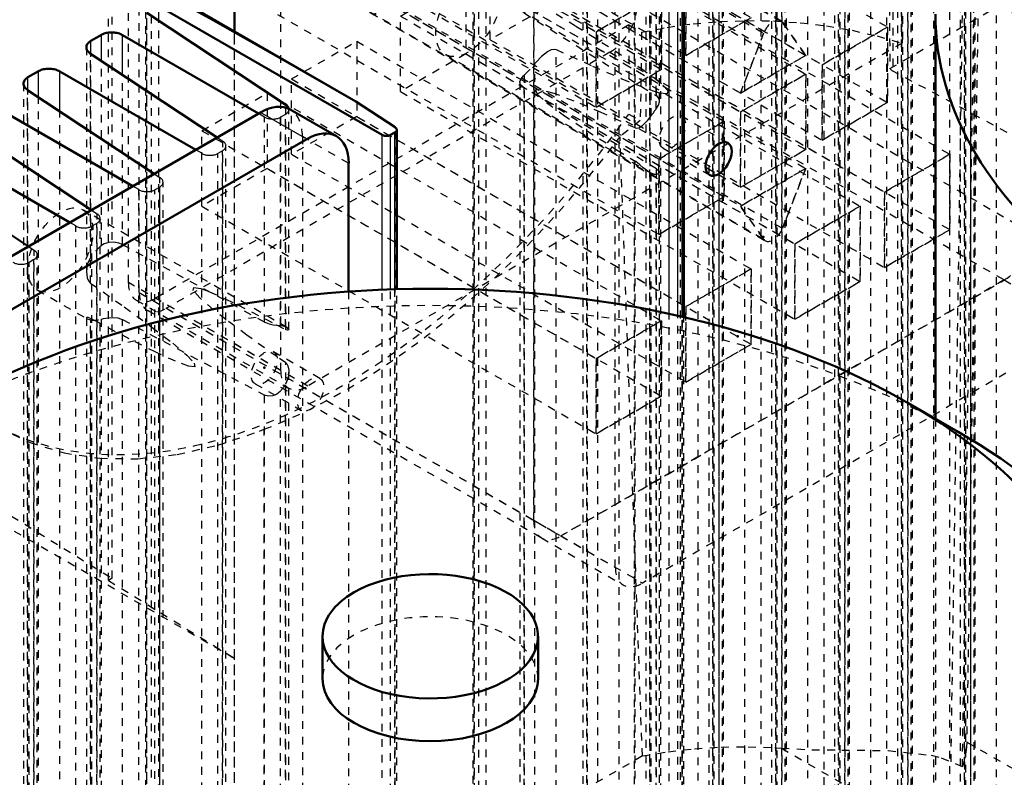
# Model space of a CAD drawing. Header units: millimetres. Extents: x -907 to 463, y -591 to 1160.
# Tile 50 of 60: x -379 to -251, y 512 to 611. Entities that reach past the tile are written whole.
import ezdxf

# ---------------------------------------------------------------- set-up
doc = ezdxf.new("R2010")
doc.units = ezdxf.units.MM
doc.linetypes.add('Dashed', pattern=[2, 1, -1])
for name, color, linetype, lineweight in [('2d ConnectionPoints', 7, 'Continuous', 50), ('AM_0', 7, 'Continuous', 50), ('AM_4', 3, 'Continuous', 25), ('AM_9', 6, 'Dashed', 25)]:
    doc.layers.add(name, color=color, linetype=linetype, lineweight=lineweight)

# ---------------------------------------------------------------- blocks, each defined once
blk = doc.blocks.new('91_Lower_Cover_2PumpDrive_2_2_0_in_HSVP164161451021531101300230_6')
at = {"layer": 'AM_0'}
for p, q in [((-334.94, 600.3), (-384.2, 628.74)), ((-362.11, 611.79), (-344.05, 599.86)), ((-331.54, 595.95), (-360.54, 612.69)), ((-368.02, 608.95), (-369.38, 608.16)), ((-347.58, 598.72), (-365.25, 608.92)), ((-369.43, 606.5), (-352.96, 595.62)), ((-376.2, 604.23), (-377.56, 603.44)), ((-355.76, 594), (-373.42, 604.2)), ((-377.6, 601.78), (-361.14, 590.9)), ((-334.94, 600.3), (-329.84, 596.93)), ((-363.94, 589.28), (-381.6, 599.48)), ((-385.78, 597.06), (-369.31, 586.18)), ((-329.63, 575.88), (-329.63, 596.6)), ((-330.43, 595.94), (-329.86, 596.27)), ((-372.11, 584.56), (-389.77, 594.76)), ((-393.96, 592.34), (-377.49, 581.46))]:
    blk.add_line(p, q, dxfattribs=at)
for points in [[(-334.94, 600.3), (-344.68, 605.87), (-353.5, 610.84), (-361.31, 615.17), (-368.07, 618.82), (-373.73, 621.76), (-378.23, 623.98), (-381.55, 625.45), (-383.65, 626.16), (-384.46, 626.18)], [(-365.25, 608.92), (-365.38, 608.99), (-365.52, 609.05), (-365.67, 609.11), (-365.83, 609.16), (-365.99, 609.2), (-366.16, 609.23), (-366.33, 609.25), (-366.5, 609.26), (-366.68, 609.27), (-366.85, 609.26), (-367.03, 609.25), (-367.19, 609.23), (-367.36, 609.2), (-367.52, 609.16), (-367.67, 609.11), (-367.81, 609.05), (-367.95, 608.99), (-368.02, 608.95)], [(-369.38, 608.16), (-369.5, 608.09), (-369.6, 608.01), (-369.7, 607.92), (-369.78, 607.83), (-369.85, 607.74), (-369.9, 607.64), (-369.94, 607.54), (-369.96, 607.43), (-369.97, 607.33)], [(-369.97, 607.33), (-369.96, 607.23), (-369.94, 607.12), (-369.9, 607.02), (-369.85, 606.92), (-369.78, 606.82), (-369.7, 606.73), (-369.6, 606.64), (-369.5, 606.55), (-369.43, 606.5)], [(-373.42, 604.2), (-373.55, 604.27), (-373.7, 604.33), (-373.85, 604.39), (-374, 604.44), (-374.17, 604.48), (-374.34, 604.51), (-374.51, 604.53), (-374.68, 604.54), (-374.86, 604.55), (-375.03, 604.54), (-375.2, 604.53), (-375.37, 604.51), (-375.53, 604.48), (-375.69, 604.44), (-375.85, 604.39), (-375.99, 604.33), (-376.12, 604.27), (-376.2, 604.23)], [(-377.56, 603.44), (-377.67, 603.37), (-377.78, 603.29), (-377.87, 603.2), (-377.95, 603.11), (-378.02, 603.02), (-378.07, 602.92), (-378.11, 602.82), (-378.13, 602.71), (-378.14, 602.61)], [(-378.14, 602.61), (-378.13, 602.51), (-378.11, 602.4), (-378.07, 602.3), (-378.02, 602.2), (-377.95, 602.1), (-377.87, 602.01), (-377.78, 601.92), (-377.67, 601.83), (-377.6, 601.78)], [(-343.65, 599.24), (-343.66, 599.32), (-343.67, 599.4), (-343.7, 599.47), (-343.74, 599.55), (-343.79, 599.62), (-343.85, 599.69), (-343.92, 599.76), (-344, 599.82), (-344.05, 599.86)], [(-329.86, 596.27), (-329.82, 596.3), (-329.77, 596.33), (-329.74, 596.36), (-329.7, 596.4), (-329.68, 596.44), (-329.66, 596.48), (-329.64, 596.52), (-329.63, 596.56), (-329.63, 596.6)], [(-329.63, 596.6), (-329.63, 596.64), (-329.64, 596.68), (-329.66, 596.72), (-329.68, 596.76), (-329.7, 596.8), (-329.74, 596.84), (-329.77, 596.88), (-329.82, 596.91), (-329.84, 596.93)], [(-331.54, 595.95), (-331.49, 595.92), (-331.43, 595.9), (-331.37, 595.88), (-331.31, 595.86), (-331.24, 595.84), (-331.17, 595.83), (-331.11, 595.82), (-331.04, 595.81), (-330.97, 595.81), (-330.9, 595.81), (-330.83, 595.82), (-330.76, 595.83), (-330.69, 595.84), (-330.63, 595.86), (-330.57, 595.88), (-330.51, 595.9), (-330.46, 595.92), (-330.43, 595.94)]]:
    blk.add_lwpolyline(points, dxfattribs=at)
at = {"layer": 'AM_4'}
for p, q in [((-360.54, 610.75), (-360.54, 612.69)), ((-369.38, 606.47), (-369.38, 608.16)), ((-368.02, 605.58), (-368.02, 608.95)), ((-365.25, 603.74), (-365.25, 608.92)), ((-376.2, 600.86), (-376.2, 604.23)), ((-373.42, 599.02), (-373.42, 604.2)), ((-377.56, 601.75), (-377.56, 603.44)), ((-331.54, 575.82), (-331.54, 595.95)), ((-330.43, 575.86), (-330.43, 595.94)), ((-329.86, 575.88), (-329.86, 596.27))]:
    blk.add_line(p, q, dxfattribs=at)
at = {"layer": 'AM_9'}
for p, q in [((-362.3, 612.08), (-362.3, 411.84)), ((-362.11, 411.62), (-362.11, 611.79)), ((-362.09, 412.11), (-362.09, 611.78)), ((-361.52, 412.44), (-361.52, 611.4)), ((-360.54, 412.52), (-360.54, 610.75)), ((-369.97, 607.33), (-369.97, 578.21)), ((-369.43, 576.68), (-369.43, 606.5)), ((-369.38, 580.09), (-369.38, 606.47)), ((-368.02, 581.55), (-368.02, 605.58)), ((-365.25, 581.68), (-365.25, 603.74)), ((-378.14, 602.61), (-378.14, 402.42)), ((-377.6, 401.77), (-377.6, 601.78)), ((-377.56, 403.18), (-377.56, 601.75)), ((-376.2, 403.97), (-376.2, 600.86)), ((-373.42, 404.19), (-373.42, 599.02)), ((-344.05, 570.63), (-344.05, 599.86)), ((-343.65, 570.66), (-343.65, 599.24)), ((-346.8, 598.27), (-347.58, 598.72)), ((-346.8, 571.62), (-346.8, 598.27)), ((-344.09, 598.61), (-344.72, 598.25)), ((-344.72, 571.14), (-344.72, 598.25)), ((-344.09, 571), (-344.09, 598.61)), ((-329.84, 403.37), (-329.84, 596.93)), ((-352.96, 595.62), (-352.23, 595.14)), ((-352.23, 398.37), (-352.23, 595.14)), ((-354.98, 593.55), (-355.76, 594)), ((-352.27, 593.89), (-352.9, 593.53)), ((-352.27, 397.31), (-352.27, 593.89)), ((-351.83, 397.88), (-351.83, 594.52)), ((-354.98, 396.79), (-354.98, 593.55)), ((-352.9, 396.95), (-352.9, 593.53)), ((-361.14, 590.9), (-360.41, 590.42)), ((-360.41, 393.65), (-360.41, 590.42)), ((-363.15, 588.83), (-363.94, 589.28)), ((-363.15, 392.07), (-363.15, 588.83)), ((-360.44, 589.17), (-361.07, 588.81)), ((-361.07, 392.23), (-361.07, 588.81)), ((-360.44, 392.59), (-360.44, 589.17)), ((-360, 393.16), (-360, 589.8)), ((-343.84, 570.87), (-370.35, 586.18)), ((-369.31, 586.18), (-368.58, 585.7)), ((-368.58, 388.93), (-368.58, 585.7)), ((-368.18, 388.44), (-368.18, 585.08)), ((-371.33, 584.11), (-372.11, 584.56)), ((-371.33, 387.35), (-371.33, 584.11)), ((-368.62, 584.45), (-369.25, 584.09)), ((-369.25, 387.51), (-369.25, 584.09)), ((-368.62, 387.87), (-368.62, 584.45)), ((-377.49, 581.46), (-376.76, 580.98)), ((-376.76, 384.21), (-376.76, 580.98)), ((-346.8, 571.62), (-365.25, 581.68)), ((-376.79, 579.74), (-377.42, 579.37)), ((-376.79, 383.15), (-376.79, 579.74)), ((-376.36, 383.72), (-376.36, 580.36)), ((-377.42, 382.79), (-377.42, 579.37)), ((-330.43, 404.58), (-330.43, 575.86)), ((-329.86, 404.91), (-329.86, 575.88)), ((-329.63, 404.01), (-329.63, 575.88)), ((-376.35, 575.79), (-369.86, 572.04)), ((-353.97, 575.55), (-351.83, 574.6)), ((-351.83, 574.6), (-350.28, 573.85)), ((-331.54, 402.39), (-331.54, 575.82)), ((-350.28, 573.85), (-345.24, 571.26)), ((-369.97, 572.15), (-369.93, 572.09)), ((-369.97, 572.14), (-369.97, 451.64)), ((-369.93, 572.09), (-369.88, 572.05)), ((-369.88, 572.05), (-369.57, 571.94)), ((-369.43, 450.12), (-369.43, 572.1)), ((-368.02, 454.98), (-368.02, 572.01)), ((-351.83, 571.96), (-353.48, 573.26)), ((-369.57, 571.94), (-369.38, 571.9)), ((-369.38, 453.52), (-369.38, 571.9)), ((-365.25, 455.12), (-365.25, 571.93)), ((-365.25, 571.93), (-346.8, 562.13)), ((-345.24, 571.26), (-344.05, 570.63)), ((-344.05, 566.3), (-345.19, 567.1)), ((-344.05, 444.07), (-344.05, 566.3)), ((-343.65, 444.09), (-343.65, 565.09)), ((-344.09, 444.43), (-344.09, 563.53)), ((-346.8, 445.06), (-346.8, 562.13)), ((-344.72, 444.58), (-344.72, 562.65))]:
    blk.add_line(p, q, dxfattribs=at)
for points in [[(-336.75, 601.34), (-345.96, 606.63), (-354.26, 611.31), (-361.59, 615.37), (-367.89, 618.77), (-373.11, 621.47), (-377.21, 623.47), (-380.17, 624.74), (-381.95, 625.28), (-382.54, 625.08), (-382.54, 625.07)], [(-344.09, 598.61), (-344, 598.67), (-343.92, 598.73), (-343.85, 598.8), (-343.79, 598.86), (-343.74, 598.93), (-343.7, 599.01), (-343.67, 599.08), (-343.66, 599.16), (-343.65, 599.24)], [(-346.8, 598.27), (-346.7, 598.22), (-346.6, 598.17), (-346.48, 598.13), (-346.37, 598.09), (-346.24, 598.06), (-346.12, 598.04), (-345.99, 598.02), (-345.86, 598.01), (-345.73, 598.01), (-345.6, 598.01), (-345.47, 598.02), (-345.34, 598.04), (-345.22, 598.06), (-345.1, 598.09), (-344.98, 598.13), (-344.88, 598.17), (-344.78, 598.22), (-344.72, 598.25)], [(-351.83, 594.52), (-351.83, 594.6), (-351.85, 594.68), (-351.88, 594.75), (-351.92, 594.83), (-351.97, 594.9), (-352.03, 594.97), (-352.1, 595.04), (-352.18, 595.1), (-352.23, 595.14)], [(-352.27, 593.89), (-352.18, 593.95), (-352.1, 594.01), (-352.03, 594.08), (-351.97, 594.14), (-351.92, 594.21), (-351.88, 594.29), (-351.85, 594.36), (-351.83, 594.44), (-351.83, 594.52)], [(-354.98, 593.55), (-354.88, 593.5), (-354.77, 593.45), (-354.66, 593.41), (-354.54, 593.37), (-354.42, 593.34), (-354.29, 593.32), (-354.16, 593.3), (-354.03, 593.29), (-353.9, 593.29), (-353.77, 593.29), (-353.64, 593.3), (-353.52, 593.32), (-353.39, 593.34), (-353.27, 593.37), (-353.16, 593.41), (-353.05, 593.45), (-352.95, 593.5), (-352.9, 593.53)], [(-360, 589.8), (-360.01, 589.88), (-360.03, 589.96), (-360.05, 590.03), (-360.09, 590.11), (-360.14, 590.18), (-360.2, 590.25), (-360.27, 590.32), (-360.35, 590.38), (-360.41, 590.42)], [(-363.15, 588.83), (-363.06, 588.78), (-362.95, 588.73), (-362.84, 588.69), (-362.72, 588.65), (-362.6, 588.62), (-362.47, 588.6), (-362.34, 588.58), (-362.21, 588.57), (-362.08, 588.57), (-361.95, 588.57), (-361.82, 588.58), (-361.69, 588.6), (-361.57, 588.63), (-361.45, 588.66), (-361.34, 588.69), (-361.23, 588.73), (-361.13, 588.78), (-361.07, 588.81)], [(-360.44, 589.17), (-360.35, 589.23), (-360.27, 589.29), (-360.2, 589.36), (-360.14, 589.42), (-360.09, 589.49), (-360.05, 589.57), (-360.03, 589.64), (-360.01, 589.72), (-360, 589.8)], [(-368.62, 584.45), (-368.53, 584.51), (-368.45, 584.57), (-368.38, 584.64), (-368.32, 584.7), (-368.27, 584.78), (-368.23, 584.85), (-368.2, 584.92), (-368.19, 585), (-368.18, 585.08)], [(-368.18, 585.08), (-368.19, 585.16), (-368.2, 585.24), (-368.23, 585.31), (-368.27, 585.39), (-368.32, 585.46), (-368.38, 585.53), (-368.45, 585.6), (-368.53, 585.66), (-368.58, 585.7)], [(-371.33, 584.11), (-371.23, 584.06), (-371.12, 584.01), (-371.01, 583.97), (-370.89, 583.93), (-370.77, 583.9), (-370.65, 583.88), (-370.52, 583.86), (-370.39, 583.85), (-370.26, 583.85), (-370.12, 583.85), (-370, 583.86), (-369.87, 583.88), (-369.75, 583.91), (-369.63, 583.94), (-369.51, 583.97), (-369.4, 584.01), (-369.3, 584.06), (-369.25, 584.09)], [(-376.36, 580.36), (-376.36, 580.44), (-376.38, 580.52), (-376.41, 580.59), (-376.45, 580.67), (-376.5, 580.74), (-376.56, 580.81), (-376.63, 580.88), (-376.71, 580.94), (-376.76, 580.98)], [(-365.25, 581.68), (-365.74, 581.88), (-366.39, 582.01), (-367.06, 581.98), (-367.66, 581.78), (-368.02, 581.55)], [(-376.79, 579.74), (-376.71, 579.79), (-376.63, 579.85), (-376.56, 579.92), (-376.5, 579.98), (-376.45, 580.06), (-376.41, 580.13), (-376.38, 580.2), (-376.36, 580.28), (-376.36, 580.36)], [(-369.38, 580.09), (-369.39, 580.07), (-369.82, 579.22), (-369.97, 578.26), (-369.97, 578.21)], [(-379.51, 579.39), (-379.41, 579.34), (-379.3, 579.29), (-379.19, 579.25), (-379.07, 579.21), (-378.95, 579.18), (-378.82, 579.16), (-378.69, 579.14), (-378.56, 579.13), (-378.43, 579.13), (-378.3, 579.13), (-378.17, 579.14), (-378.04, 579.16), (-377.92, 579.19), (-377.8, 579.22), (-377.69, 579.25), (-377.58, 579.29), (-377.48, 579.34), (-377.42, 579.37)], [(-369.97, 578.21), (-369.86, 577.38), (-369.69, 576.99), (-369.49, 576.73), (-369.43, 576.68)], [(-369.43, 576.68), (-365.04, 573.58), (-361.47, 570.97), (-358.75, 568.88), (-356.9, 567.31), (-355.94, 566.29), (-355.86, 565.81), (-356.68, 565.89), (-358.38, 566.53), (-360.96, 567.71), (-364.39, 569.43), (-368.64, 571.67), (-369.43, 572.1)], [(-353.48, 573.26), (-355.22, 574.76), (-356.07, 575.71), (-356.02, 576.11), (-355.09, 575.96), (-353.97, 575.55)], [(-369.43, 572.1), (-369.52, 572.14), (-369.73, 572.21), (-369.91, 572.21), (-369.97, 572.15)], [(-368.02, 572.01), (-367.76, 572.08), (-367.15, 572.18), (-366.51, 572.22), (-365.87, 572.15), (-365.3, 571.96), (-365.25, 571.93)], [(-345.19, 567.1), (-349.1, 569.91), (-351.83, 571.96)], [(-346.8, 571.62), (-346.63, 571.54), (-346.19, 571.38), (-345.71, 571.27), (-345.25, 571.2), (-344.84, 571.16), (-344.72, 571.14)], [(-344.09, 571), (-343.91, 570.91), (-343.87, 570.89)], [(-343.87, 570.89), (-343.66, 570.71), (-343.65, 570.65)], [(-343.71, 570.57), (-343.81, 570.55), (-343.99, 570.6), (-344.05, 570.63)], [(-344.05, 566.3), (-343.93, 566.18), (-343.79, 565.91), (-343.66, 565.36), (-343.65, 565.09)], [(-343.65, 565.09), (-343.74, 564.37), (-344.09, 563.53)], [(-344.72, 562.65), (-344.77, 562.59), (-345.21, 562.23), (-345.74, 562.02), (-346.24, 561.98), (-346.68, 562.08), (-346.8, 562.13)]]:
    blk.add_lwpolyline(points, dxfattribs=at)
blk.add_ellipse((-373.35, 580.98), major_axis=(3, 5.2), ratio=0.577382, dxfattribs=at)
for centre, start_param, end_param in [((-367.04, 577.34), 4.159758, 4.509872), ((-367.04, 577.34), 0.202354, 0.552468), ((-346.84, 565.68), 3.223362, 3.404573), ((-346.84, 565.68), 1.307653, 1.488865)]:
    blk.add_ellipse(centre, major_axis=(-3, -5.2), ratio=0.577382, start_param=start_param, end_param=end_param, dxfattribs=at)
blk = doc.blocks.new('92_rqga94z760dfimy4ax9mnq1rv________0_in_HSVP164161451021531101300230_6')
at = {"layer": 'AM_0'}
for p, q in [((-455.94, 536.17), (-347.33, 598.87)), ((-337.47, 595.78), (-343.48, 599.25)), ((-449.93, 532.7), (-341.32, 595.4)), ((-335.88, 592.26), (-335.88, 575.58)), ((-256.67, 557.35), (-263.14, 561.09)), ((-339.27, 530.78), (-339.27, 525.23)), ((-311.27, 525.23), (-311.27, 530.78))]:
    blk.add_line(p, q, dxfattribs=at)
for centre, major_axis, ratio, start_param, end_param in [((-347.33, 592.58), (3.85, 6.67), 0.577382, 6.283185, 7.068502), ((-341.32, 589.11), (3.85, 6.67), 0.577382, 5.497706, 7.068502), ((-325.27, 517.76), (97, 0), 0.577288, 3.141593, 7.068421), ((-325.27, 530.78), (14, 0), 0.577288, 3.141593, 8.63938), ((-325.27, 530.78), (14, 0), 0.577288, 2.356194, 3.141593), ((-325.27, 525.23), (14, 0), 0.577288, 3.141593, 6.283185)]:
    blk.add_ellipse(centre, major_axis=major_axis, ratio=ratio, start_param=start_param, end_param=end_param, dxfattribs=at)
blk.add_ellipse((-325.27, 525.23), major_axis=(87.85, 0), ratio=0.577288, dxfattribs=at)
at = {"layer": 'AM_4'}
blk.add_line((-341.32, 595.4), (-347.33, 598.87), dxfattribs=at)
at = {"layer": 'AM_9'}
for p, q in [((-341.89, 595.73), (-341.89, 442.67)), ((-335.88, 592.26), (-341.89, 595.73)), ((-335.88, 575.58), (-335.88, 439.2)), ((-339.63, 564.29), (-345.64, 567.76)), ((-348.04, 563.6), (-342.03, 560.13))]:
    blk.add_line(p, q, dxfattribs=at)
for centre, major_axis, ratio, start_param, end_param in [((-347.33, 592.58), (3.85, 6.67), 0.577382, 5.497706, 6.283185), ((-325.27, 517.76), (97, 0), 0.577288, 0.785236, 2.356194), ((-325.27, 525.23), (14, 0), 0.577288, 6.283185, 9.424778)]:
    blk.add_ellipse(centre, major_axis=major_axis, ratio=ratio, start_param=start_param, end_param=end_param, dxfattribs=at)
for centre in [(-346.84, 565.68), (-340.83, 562.21)]:
    blk.add_ellipse(centre, major_axis=(1.2, 2.08), ratio=0.577382, dxfattribs=at)
blk = doc.blocks.new('108_part_1_3_0_in_HSVP164161451021531101300230_6')
at = {"layer": 'AM_9'}
for p, q in [((-237.56, 695.33), (-248.17, 701.45)), ((-308.3, 667.93), (-250.67, 701.2)), ((-250.67, 701.2), (-240.06, 695.08)), ((-247.13, 699.16), (-247.13, 583.21)), ((-247.13, 699.16), (-236.53, 693.04)), ((-297.69, 661.81), (-240.06, 695.08)), ((-236.53, 693.04), (-236.53, 577.09)), ((-303.7, 650.99), (-255.27, 678.95)), ((-255.27, 678.95), (-255.27, 648.74)), ((-255.27, 678.95), (-244.66, 672.83)), ((-293.1, 644.87), (-244.66, 672.83)), ((-244.66, 672.83), (-244.66, 642.62)), ((-308.3, 667.93), (-297.69, 661.81)), ((-317.49, 660.58), (-309.01, 665.48)), ((-309.01, 665.48), (-309.01, 655.68)), ((-309.01, 665.48), (-257.74, 635.88)), ((-311.83, 545.86), (-311.83, 661.81)), ((-311.83, 661.81), (-301.23, 655.69)), ((-317.49, 660.58), (-266.23, 630.98)), ((-317.49, 650.78), (-317.49, 660.58)), ((-329.16, 653.84), (-320.67, 658.74)), ((-320.67, 658.74), (-320.67, 648.94)), ((-320.67, 658.74), (-269.41, 629.15)), ((-309.01, 655.68), (-317.49, 650.78)), ((-309.01, 655.68), (-257.74, 626.08)), ((-301.23, 539.74), (-301.23, 655.69)), ((-329.16, 644.04), (-329.16, 653.84)), ((-329.16, 653.84), (-277.89, 624.25)), ((-343.3, 645.68), (-334.82, 650.58)), ((-334.82, 650.58), (-334.82, 640.78)), ((-334.82, 650.58), (-283.55, 620.98)), ((-317.49, 650.78), (-266.23, 621.18)), ((-303.7, 620.78), (-303.7, 650.99)), ((-303.7, 650.99), (-293.1, 644.87)), ((-320.67, 648.94), (-329.16, 644.04)), ((-320.67, 648.94), (-269.41, 619.35)), ((-255.27, 648.74), (-303.7, 620.78)), ((-255.27, 648.74), (-244.66, 642.62)), ((-343.3, 645.68), (-292.04, 616.08)), ((-343.3, 635.88), (-343.3, 645.68)), ((-354.97, 638.94), (-346.48, 643.84)), ((-346.48, 643.84), (-346.48, 634.04)), ((-346.48, 643.84), (-295.22, 614.25)), ((-329.16, 644.04), (-277.89, 614.45)), ((-293.1, 614.66), (-293.1, 644.87)), ((-244.66, 642.62), (-293.1, 614.66)), ((-334.82, 640.78), (-343.3, 635.88)), ((-334.82, 640.78), (-283.55, 611.18)), ((-279.72, 610.79), (-330.99, 640.38)), ((-330.76, 640.17), (-327.74, 635.88)), ((-330.76, 640.17), (-279.5, 610.58)), ((-354.97, 629.14), (-354.97, 638.94)), ((-354.97, 638.94), (-303.7, 609.35)), ((-336.23, 630.98), (-333.21, 638.76)), ((-333.21, 638.76), (-281.95, 609.16)), ((-325.62, 634.65), (-317.14, 639.55)), ((-317.14, 639.55), (-317.14, 629.75)), ((-317.14, 639.55), (-265.87, 609.96)), ((-343.3, 635.88), (-292.04, 606.28)), ((-327.74, 635.88), (-336.23, 630.98)), ((-327.74, 635.88), (-274.36, 605.06)), ((-266.23, 630.98), (-257.74, 635.88)), ((-257.74, 635.88), (-257.74, 626.08)), ((-346.48, 634.04), (-354.97, 629.14)), ((-346.48, 634.04), (-295.22, 604.45)), ((-336.23, 628.53), (-327.74, 633.43)), ((-327.74, 633.43), (-327.74, 623.63)), ((-327.74, 633.43), (-276.48, 603.83)), ((-325.62, 624.85), (-325.62, 634.65)), ((-325.62, 634.65), (-276.48, 606.28)), ((-336.23, 630.98), (-284.96, 601.38)), ((-266.23, 621.18), (-266.23, 630.98)), ((-317.14, 629.75), (-325.62, 624.85)), ((-317.14, 629.75), (-265.87, 600.16)), ((-354.97, 629.14), (-303.7, 599.55)), ((-336.23, 618.73), (-336.23, 628.53)), ((-336.23, 628.53), (-284.96, 598.93)), ((-277.89, 624.25), (-269.41, 629.15)), ((-269.41, 629.15), (-269.41, 619.35)), ((-346.84, 622.41), (-338.35, 627.3)), ((-338.35, 627.3), (-338.35, 617.51)), ((-338.35, 627.3), (-287.09, 597.71)), ((-257.74, 626.08), (-266.23, 621.18)), ((-325.62, 624.85), (-274.36, 595.26)), ((-327.74, 623.63), (-336.23, 618.73)), ((-327.74, 623.63), (-276.48, 594.03)), ((-277.89, 614.45), (-277.89, 624.25)), ((-346.84, 612.61), (-346.84, 622.41)), ((-346.84, 622.41), (-295.57, 592.81)), ((-317.49, 618.12), (-309.01, 623.02)), ((-309.01, 623.02), (-309.01, 613.22)), ((-309.01, 623.02), (-257.74, 593.42)), ((-336.23, 616.28), (-327.74, 621.18)), ((-327.74, 621.18), (-330.76, 613.4)), ((-327.74, 621.18), (-276.48, 591.59)), ((-303.7, 620.78), (-293.1, 614.66)), ((-292.04, 616.08), (-283.55, 620.98)), ((-283.55, 620.98), (-283.55, 611.18)), ((-269.41, 619.35), (-277.89, 614.45)), ((-336.23, 618.73), (-284.96, 589.14)), ((-317.49, 608.32), (-317.49, 618.12)), ((-317.49, 618.12), (-266.23, 588.52)), ((-338.35, 617.51), (-346.84, 612.61)), ((-338.35, 617.51), (-284.96, 586.69)), ((-333.21, 611.99), (-336.23, 616.28)), ((-336.23, 616.28), (-287.09, 587.91)), ((-329.16, 611.38), (-320.67, 616.28)), ((-320.67, 616.28), (-320.67, 606.48)), ((-320.67, 616.28), (-269.41, 586.69)), ((-292.04, 606.28), (-292.04, 616.08)), ((-303.7, 609.35), (-295.22, 614.25)), ((-295.22, 614.25), (-295.22, 604.45)), ((-330.76, 613.4), (-279.5, 583.81)), ((-309.01, 613.22), (-317.49, 608.32)), ((-309.01, 613.22), (-257.74, 583.62)), ((-346.84, 612.61), (-295.57, 583.01)), ((-333.21, 611.99), (-281.95, 582.39)), ((-332.99, 611.78), (-281.72, 582.18)), ((-329.16, 611.38), (-277.89, 581.79)), ((-329.16, 601.58), (-329.16, 611.38)), ((-283.55, 611.18), (-292.04, 606.28)), ((-279.5, 610.58), (-276.48, 606.28)), ((-303.7, 599.55), (-303.7, 609.35)), ((-284.96, 601.38), (-281.95, 609.16)), ((-274.36, 605.06), (-265.87, 609.96)), ((-265.87, 609.96), (-265.87, 600.16)), ((-343.3, 603.22), (-334.82, 608.12)), ((-334.82, 608.12), (-334.82, 598.32)), ((-334.82, 608.12), (-283.55, 578.52)), ((-317.49, 608.32), (-266.23, 578.72)), ((-320.67, 606.48), (-329.16, 601.58)), ((-320.67, 606.48), (-269.41, 576.89)), ((-276.48, 606.28), (-284.96, 601.38)), ((-295.22, 604.45), (-303.7, 599.55)), ((-274.36, 595.26), (-274.36, 605.06)), ((-343.3, 603.22), (-292.04, 573.62)), ((-343.3, 593.42), (-343.3, 603.22)), ((-284.96, 598.93), (-276.48, 603.83)), ((-276.48, 603.83), (-276.48, 594.03)), ((-329.16, 601.58), (-277.89, 571.99)), ((-354.97, 596.48), (-346.48, 601.38)), ((-346.48, 601.38), (-346.48, 591.58)), ((-346.48, 601.38), (-295.22, 571.79)), ((-265.87, 600.16), (-274.36, 595.26)), ((-284.96, 589.14), (-284.96, 598.93)), ((-334.82, 598.32), (-343.3, 593.42)), ((-334.82, 598.32), (-283.55, 568.72)), ((-295.57, 592.81), (-287.09, 597.71)), ((-287.09, 597.71), (-287.09, 587.91)), ((-354.97, 586.68), (-354.97, 596.48)), ((-354.97, 596.48), (-303.7, 566.89)), ((-276.48, 594.03), (-284.96, 589.14)), ((-343.3, 593.42), (-292.04, 563.82)), ((-295.57, 583.01), (-295.57, 592.81)), ((-266.23, 588.52), (-257.74, 593.42)), ((-257.74, 593.42), (-257.74, 583.62)), ((-346.48, 591.58), (-354.97, 586.68)), ((-346.48, 591.58), (-295.22, 561.99)), ((-284.96, 586.69), (-276.48, 591.59)), ((-276.48, 591.59), (-279.5, 583.81)), ((-287.09, 587.91), (-295.57, 583.01)), ((-266.23, 578.72), (-266.23, 588.52)), ((-354.97, 586.68), (-303.7, 557.09)), ((-281.95, 582.39), (-284.96, 586.69)), ((-277.89, 581.79), (-269.41, 586.69)), ((-269.41, 586.69), (-269.41, 576.89)), ((-257.74, 583.62), (-266.23, 578.72)), ((-247.13, 583.21), (-236.53, 577.09)), ((-277.89, 571.99), (-277.89, 581.79)), ((-292.04, 573.62), (-283.55, 578.52)), ((-283.55, 578.52), (-283.55, 568.72)), ((-250.67, 577.09), (-308.3, 543.82)), ((-269.41, 576.89), (-277.89, 571.99)), ((-250.67, 577.09), (-240.06, 570.97)), ((-292.04, 563.82), (-292.04, 573.62)), ((-303.7, 566.89), (-295.22, 571.79)), ((-240.06, 570.97), (-297.69, 537.7)), ((-295.22, 571.79), (-295.22, 561.99)), ((-283.55, 568.72), (-292.04, 563.82)), ((-303.7, 557.09), (-303.7, 566.89)), ((-295.22, 561.99), (-303.7, 557.09)), ((-311.83, 545.86), (-297.69, 537.7)), ((-310.8, 543.57), (-300.19, 537.45)), ((-308.3, 543.82), (-301.23, 539.74))]:
    blk.add_line(p, q, dxfattribs=at)
for centre, major_axis, start_param, end_param in [((-250.67, 697.12), (2.5, 4.33), 5.497706, 7.068502), ((-240.06, 691), (2.5, 4.33), 5.497706, 7.068502), ((-308.3, 663.85), (2.5, 4.33), 0.785317, 2.356113), ((-297.69, 657.73), (2.5, 4.33), 0.785317, 2.356113), ((-331.99, 638.65), (1, 1.73), 6.021305, 8.1157), ((-331.99, 613.51), (1, 1.73), 2.879712, 4.974107), ((-280.72, 609.05), (1, 1.73), 6.021305, 8.1157), ((-280.72, 583.92), (1, 1.73), 2.879712, 4.974107), ((-250.67, 581.17), (2.5, 4.33), 3.92691, 5.497706), ((-240.06, 575.05), (2.5, 4.33), 3.92691, 5.497706), ((-308.3, 547.9), (2.5, 4.33), 2.356113, 3.92691), ((-297.69, 541.78), (2.5, 4.33), 2.356113, 3.92691)]:
    blk.add_ellipse(centre, major_axis=major_axis, ratio=0.577382, start_param=start_param, end_param=end_param, dxfattribs=at)
blk = doc.blocks.new('109_part_2_3_0_in_HSVP164161451021531101300230_6')
at = {"layer": 'AM_9'}
for p, q in [((-363.1, 575.46), (-363.1, 691.41)), ((-311.83, 661.81), (-311.83, 545.86)), ((-279.72, 610.79), (-330.99, 640.38)), ((-330.76, 640.17), (-279.5, 610.58)), ((-354.97, 638.94), (-303.7, 609.35)), ((-333.21, 638.76), (-281.95, 609.16)), ((-317.14, 639.55), (-265.87, 609.96)), ((-343.3, 635.88), (-292.04, 606.28)), ((-327.74, 635.88), (-274.36, 605.06)), ((-346.48, 634.04), (-295.22, 604.45)), ((-327.74, 633.43), (-276.48, 603.83)), ((-325.62, 634.65), (-276.48, 606.28)), ((-336.23, 630.98), (-284.96, 601.38)), ((-317.14, 629.75), (-265.87, 600.16)), ((-354.97, 629.14), (-303.7, 599.55)), ((-336.23, 628.53), (-284.96, 598.93)), ((-338.35, 627.3), (-287.09, 597.71)), ((-325.62, 624.85), (-274.36, 595.26)), ((-327.74, 623.63), (-276.48, 594.03)), ((-346.84, 622.41), (-295.57, 592.81)), ((-309.01, 623.02), (-257.74, 593.42)), ((-327.74, 621.18), (-276.48, 591.59)), ((-336.23, 618.73), (-284.96, 589.14)), ((-317.49, 608.32), (-317.49, 618.12)), ((-317.49, 618.12), (-266.23, 588.52)), ((-338.35, 617.51), (-284.96, 586.69)), ((-336.23, 616.28), (-287.09, 587.91)), ((-320.67, 616.28), (-320.67, 606.48)), ((-320.67, 616.28), (-269.41, 586.69)), ((-292.04, 616.08), (-292.04, 606.28)), ((-295.22, 614.25), (-303.7, 609.35)), ((-295.22, 604.45), (-295.22, 614.25)), ((-330.76, 613.4), (-279.5, 583.81)), ((-309.01, 613.22), (-317.49, 608.32)), ((-309.01, 613.22), (-257.74, 583.62)), ((-346.84, 612.61), (-295.57, 583.01)), ((-333.21, 611.99), (-281.95, 582.39)), ((-332.99, 611.78), (-281.72, 582.18)), ((-298.4, 612.81), (-247.13, 583.21)), ((-329.16, 601.58), (-329.16, 611.38)), ((-329.16, 611.38), (-277.89, 581.79)), ((-292.04, 606.28), (-283.55, 611.18)), ((-276.48, 606.28), (-279.5, 610.58)), ((-303.7, 609.35), (-303.7, 599.55)), ((-281.95, 609.16), (-284.96, 601.38)), ((-265.87, 609.96), (-274.36, 605.06)), ((-265.87, 600.16), (-265.87, 609.96)), ((-343.3, 603.22), (-334.82, 608.12)), ((-334.82, 608.12), (-334.82, 598.32)), ((-334.82, 608.12), (-283.55, 578.52)), ((-317.49, 608.32), (-266.23, 578.72)), ((-301.93, 606.68), (-359.56, 573.42)), ((-301.93, 606.68), (-250.67, 577.09)), ((-320.67, 606.48), (-329.16, 601.58)), ((-320.67, 606.48), (-269.41, 576.89)), ((-284.96, 601.38), (-276.48, 606.28)), ((-303.7, 599.55), (-295.22, 604.45)), ((-274.36, 605.06), (-274.36, 595.26)), ((-343.3, 593.42), (-343.3, 603.22)), ((-343.3, 603.22), (-292.04, 573.62)), ((-276.48, 603.83), (-284.96, 598.93)), ((-276.48, 594.03), (-276.48, 603.83)), ((-329.16, 601.58), (-277.89, 571.99)), ((-354.97, 596.48), (-346.48, 601.38)), ((-346.48, 601.38), (-346.48, 591.58)), ((-346.48, 601.38), (-295.22, 571.79)), ((-274.36, 595.26), (-265.87, 600.16)), ((-284.96, 598.93), (-284.96, 589.14)), ((-334.82, 598.32), (-343.3, 593.42)), ((-334.82, 598.32), (-283.55, 568.72)), ((-287.09, 597.71), (-295.57, 592.81)), ((-287.09, 587.91), (-287.09, 597.71)), ((-354.97, 586.68), (-354.97, 596.48)), ((-354.97, 596.48), (-303.7, 566.89)), ((-284.96, 589.14), (-276.48, 594.03)), ((-343.3, 593.42), (-292.04, 563.82)), ((-295.57, 592.81), (-295.57, 583.01)), ((-257.74, 593.42), (-266.23, 588.52)), ((-257.74, 583.62), (-257.74, 593.42)), ((-346.48, 591.58), (-354.97, 586.68)), ((-346.48, 591.58), (-295.22, 561.99)), ((-276.48, 591.59), (-284.96, 586.69)), ((-279.5, 583.81), (-276.48, 591.59)), ((-295.57, 583.01), (-287.09, 587.91)), ((-266.23, 588.52), (-266.23, 578.72)), ((-354.97, 586.68), (-303.7, 557.09)), ((-284.96, 586.69), (-281.95, 582.39)), ((-269.41, 586.69), (-277.89, 581.79)), ((-269.41, 576.89), (-269.41, 586.69)), ((-266.23, 578.72), (-257.74, 583.62)), ((-277.89, 581.79), (-277.89, 571.99)), ((-283.55, 578.52), (-292.04, 573.62)), ((-283.55, 568.72), (-283.55, 578.52)), ((-308.3, 543.82), (-250.67, 577.09)), ((-277.89, 571.99), (-269.41, 576.89)), ((-363.1, 575.46), (-311.83, 545.86)), ((-359.56, 573.42), (-308.3, 543.82)), ((-292.04, 573.62), (-292.04, 563.82)), ((-362.06, 573.17), (-310.8, 543.57)), ((-295.22, 571.79), (-303.7, 566.89)), ((-295.22, 561.99), (-295.22, 571.79)), ((-292.04, 563.82), (-283.55, 568.72)), ((-303.7, 566.89), (-303.7, 557.09)), ((-303.7, 557.09), (-295.22, 561.99))]:
    blk.add_line(p, q, dxfattribs=at)
for centre, major_axis, start_param, end_param in [((-301.93, 610.77), (2.5, 4.33), 3.92691, 5.497706), ((-280.72, 609.05), (-1, -1.73), 2.879712, 4.974107), ((-280.72, 583.92), (-1, -1.73), 6.021305, 8.1157), ((-359.56, 577.5), (2.5, 4.33), 2.356113, 3.92691), ((-308.3, 547.9), (-2.5, -4.33), 5.497706, 7.068502)]:
    blk.add_ellipse(centre, major_axis=major_axis, ratio=0.577382, start_param=start_param, end_param=end_param, dxfattribs=at)
blk = doc.blocks.new('110_Upper_Cover_2PumpDrive_210_3_0_in_HSVP164161451021531101300230_6')
at = {"layer": 'AM_0'}
blk.add_line((-350.72, 609.41), (-350.72, 643.85), dxfattribs=at)
at = {"layer": 'AM_9'}
for p, q in [((-364.51, 576.76), (-364.51, 689.59)), ((-344.71, 565.33), (-344.71, 681.28)), ((-366.63, 538.31), (-366.63, 658.07)), ((-264.05, 626.93), (-263.96, 607.87)), ((-257.59, 514.47), (-255.93, 623.54)), ((-256.12, 513.81), (-254.46, 622.75)), ((-253.93, 623.06), (-255.55, 517.03)), ((-367.1, 538.04), (-367.1, 618.87)), ((-299.46, 610.24), (-360.98, 574.72)), ((-350.72, 420.12), (-350.72, 609.41)), ((-299.46, 610.24), (-299.46, 598.65)), ((-299.46, 610.24), (-297.81, 609.28)), ((-297.81, 609.28), (-297.98, 597.8)), ((-263.96, 607.87), (-341.18, 563.29)), ((-297.98, 597.8), (-300.61, 595.71)), ((-299.46, 598.65), (-297.98, 597.8)), ((-297.71, 515.22), (-300.61, 595.71)), ((-341.18, 563.29), (-364.51, 576.76)), ((-344.71, 565.33), (-360.98, 574.72)), ((-363.48, 574.47), (-343.68, 563.04)), ((-346.84, 486.86), (-346.84, 557.69)), ((-350.72, 527.9), (-381.61, 545.74)), ((-379.68, 546.39), (-366.63, 538.31)), ((-366.63, 538.31), (-367.1, 538.04)), ((-367.1, 538.04), (-350.72, 527.9)), ((-255.55, 517.03), (-219.91, 496.45)), ((-279.61, 516.22), (-226.27, 485.43)), ((-297.71, 515.22), (-346.84, 486.86)), ((-256.12, 513.81), (-257.59, 514.47))]:
    blk.add_line(p, q, dxfattribs=at)
for points in [[(-297.81, 609.28), (-294.5, 609.92), (-291.1, 610.39), (-287.65, 610.68), (-284.17, 610.8), (-280.68, 610.75), (-277.21, 610.52), (-273.79, 610.12), (-270.45, 609.54), (-267.2, 608.8), (-264.08, 607.9), (-263.96, 607.87)], [(-381.36, 557.91), (-377.27, 555.96), (-372.87, 554.62), (-368.2, 553.91), (-363.28, 553.84), (-358.15, 554.41), (-352.86, 555.62), (-347.45, 557.44), (-346.84, 557.69)], [(-255.55, 517.03), (-255.58, 516.38), (-255.66, 515.71), (-255.79, 515.02), (-255.97, 514.31), (-256.12, 513.81)], [(-297.71, 515.22), (-294.35, 515.78), (-290.93, 516.17), (-287.46, 516.38), (-283.97, 516.42), (-280.49, 516.29), (-279.61, 516.22)], [(-279.61, 516.22), (-275.67, 516.04), (-271.79, 515.99), (-265.78, 515.92), (-260.16, 515.32), (-258.86, 514.96), (-257.59, 514.47)]]:
    blk.add_lwpolyline(points, dxfattribs=at)
for centre, major_axis, start_param, end_param in [((-336.94, 637.92), (45.75, 79.24), 1.225638, 4.544699), ((-336.23, 637.51), (-45.75, -79.24), 0.620639, 1.368378), ((-360.98, 578.8), (2.5, 4.33), 2.356113, 3.92691), ((-341.18, 567.37), (2.5, 4.33), 2.356113, 3.92691)]:
    blk.add_ellipse(centre, major_axis=major_axis, ratio=0.577382, start_param=start_param, end_param=end_param, dxfattribs=at)
blk = doc.blocks.new('111_Lower_Cover_2PumpDrive_2_3_0_in_HSVP164161451021531101300230_6')
at = {"layer": 'AM_0'}
for p, q in [((-350.72, 609.41), (-350.72, 642.63)), ((-292.3, 572.24), (-292.3, 618.15))]:
    blk.add_line(p, q, dxfattribs=at)
at = {"layer": 'AM_4'}
for p, q in [((-294.21, 572.67), (-294.21, 617.45)), ((-293.1, 572.42), (-293.1, 617.49)), ((-292.53, 572.29), (-292.53, 617.82))]:
    blk.add_line(p, q, dxfattribs=at)
at = {"layer": 'AM_9'}
for p, q in [((-256.39, 672.9), (-256.39, 472.71)), ((-255.85, 472.06), (-255.85, 672.07)), ((-255.8, 473.47), (-255.8, 672.04)), ((-254.44, 474.25), (-254.44, 671.14)), ((-251.67, 474.47), (-251.67, 669.31)), ((-264.56, 668.18), (-264.56, 467.99)), ((-264.03, 467.34), (-264.03, 667.35)), ((-263.98, 468.75), (-263.98, 667.32)), ((-262.62, 469.53), (-262.62, 666.42)), ((-259.84, 469.76), (-259.84, 664.59)), ((-272.74, 663.46), (-272.74, 463.27)), ((-272.2, 462.62), (-272.2, 662.63)), ((-272.15, 464.03), (-272.15, 662.6)), ((-270.8, 464.81), (-270.8, 661.7)), ((-268.02, 465.04), (-268.02, 659.87)), ((-280.91, 658.74), (-280.91, 458.55)), ((-280.38, 457.9), (-280.38, 657.91)), ((-280.33, 459.31), (-280.33, 657.88)), ((-278.97, 460.09), (-278.97, 656.98)), ((-289.09, 654.02), (-289.09, 453.83)), ((-276.19, 460.32), (-276.19, 655.15)), ((-288.55, 453.18), (-288.55, 653.19)), ((-288.51, 454.59), (-288.51, 653.16)), ((-287.15, 455.37), (-287.15, 652.26)), ((-284.37, 455.6), (-284.37, 650.43)), ((-255, 454.5), (-255, 651.27)), ((-254.6, 454.01), (-254.6, 650.65)), ((-297.27, 649.3), (-297.27, 449.11)), ((-257.75, 452.91), (-257.75, 649.68)), ((-255.67, 453.08), (-255.67, 649.66)), ((-255.04, 453.44), (-255.04, 650.02)), ((-296.73, 448.46), (-296.73, 648.47)), ((-296.68, 449.87), (-296.68, 648.44)), ((-295.32, 450.65), (-295.32, 647.54)), ((-263.18, 449.78), (-263.18, 646.55)), ((-292.55, 450.88), (-292.55, 645.71)), ((-265.93, 448.19), (-265.93, 644.96)), ((-263.84, 448.36), (-263.84, 644.94)), ((-263.22, 448.72), (-263.22, 645.3)), ((-262.78, 449.29), (-262.78, 645.93)), ((-305.44, 644.58), (-305.44, 444.39)), ((-304.91, 443.74), (-304.91, 643.75)), ((-304.86, 445.15), (-304.86, 643.72)), ((-303.5, 445.93), (-303.5, 642.82)), ((-271.36, 445.06), (-271.36, 641.83)), ((-270.95, 444.57), (-270.95, 641.21)), ((-300.72, 446.16), (-300.72, 640.99)), ((-274.1, 443.47), (-274.1, 640.24)), ((-272.02, 443.64), (-272.02, 640.22)), ((-271.39, 444), (-271.39, 640.58)), ((-319.75, 636.64), (-319.75, 436.41)), ((-319.56, 436.18), (-319.56, 636.35)), ((-319.54, 436.67), (-319.54, 636.34)), ((-279.53, 440.34), (-279.53, 637.11)), ((-279.13, 439.85), (-279.13, 636.49)), ((-318.96, 437.01), (-318.96, 635.96)), ((-317.99, 437.08), (-317.99, 635.32)), ((-282.28, 438.75), (-282.28, 635.52)), ((-280.2, 438.92), (-280.2, 635.5)), ((-279.57, 439.28), (-279.57, 635.86)), ((-287.71, 435.62), (-287.71, 632.39)), ((-287.74, 434.56), (-287.74, 631.14)), ((-287.3, 435.13), (-287.3, 631.77)), ((-290.46, 434.03), (-290.46, 630.8)), ((-288.37, 434.2), (-288.37, 630.78)), ((-295.88, 601.02), (-295.88, 627.67)), ((-295.48, 600.32), (-295.48, 627.05)), ((-296.55, 598.44), (-296.55, 626.06)), ((-295.92, 599.32), (-295.92, 626.42)), ((-298.63, 596.85), (-298.63, 622.52)), ((-292.51, 424.92), (-292.51, 618.48)), ((-313.08, 611.79), (-295.88, 601.02)), ((-350.72, 419.71), (-350.72, 609.41)), ((-308.9, 485.06), (-308.9, 607.04)), ((-323.32, 606.4), (-296.8, 591.1)), ((-311.68, 486.83), (-311.68, 605.22)), ((-313.62, 602.81), (-313.62, 486.04)), ((-313.03, 486.73), (-313.03, 603.76)), ((-313.08, 485.23), (-313.08, 602.05)), ((-295.88, 591.53), (-313.08, 602.05)), ((-298.63, 470.29), (-298.63, 592.52)), ((-295.88, 474.45), (-295.88, 591.53)), ((-296.55, 590.97), (-296.84, 591.12)), ((-296.55, 471.88), (-296.55, 590.97)), ((-295.92, 472.75), (-295.92, 590.82)), ((-295.48, 473.75), (-295.48, 591.05)), ((-294.21, 423.94), (-294.21, 572.67)), ((-293.1, 426.13), (-293.1, 572.42)), ((-292.53, 426.46), (-292.53, 572.29)), ((-292.3, 425.56), (-292.3, 572.24))]:
    blk.add_line(p, q, dxfattribs=at)
for points in [[(-298.75, 605.17), (-302.12, 607.39), (-306.38, 610.07), (-308.9, 611.63)], [(-311.68, 605.22), (-311.51, 605.42), (-310.8, 606.17), (-310.02, 606.79), (-309.52, 607.04), (-309.15, 607.1), (-308.9, 607.04)], [(-308.9, 607.04), (-304.19, 604.89), (-300.36, 603.23), (-298.75, 602.58)], [(-295.48, 602.79), (-297.47, 604.28), (-298.75, 605.17)], [(-313.62, 602.81), (-313.62, 602.85), (-313.48, 603.25), (-313.16, 603.64), (-313.03, 603.76)], [(-313.08, 602.05), (-313.22, 602.14), (-313.53, 602.47), (-313.62, 602.81)], [(-295.48, 601.43), (-294.43, 601.3), (-294.35, 601.67), (-295.21, 602.57), (-295.48, 602.79)], [(-298.63, 596.85), (-303.05, 598.84), (-306.58, 600.34), (-309.19, 601.33), (-310.86, 601.8), (-311.58, 601.77), (-311.34, 601.21), (-310.15, 600.14), (-308.01, 598.57), (-304.95, 596.51), (-300.97, 593.98), (-298.63, 592.52)], [(-298.75, 602.58), (-296.31, 601.68), (-295.48, 601.43)], [(-295.92, 599.32), (-295.9, 599.35), (-295.61, 599.8), (-295.48, 600.26), (-295.48, 600.32)], [(-295.48, 600.32), (-295.54, 600.64), (-295.76, 600.93), (-295.88, 601.02)], [(-298.63, 596.85), (-298.62, 596.85), (-298.44, 596.81), (-298.17, 596.87), (-297.7, 597.16), (-297, 597.85), (-296.55, 598.44)], [(-296.84, 591.12), (-297.01, 591.22), (-297.61, 591.67), (-298.05, 592.06), (-298.34, 592.31), (-298.55, 592.47), (-298.63, 592.52)], [(-295.88, 591.53), (-295.64, 591.34), (-295.49, 591.13), (-295.48, 591.04)], [(-295.48, 591.04), (-295.51, 590.95), (-295.66, 590.84), (-295.92, 590.82)]]:
    blk.add_lwpolyline(points, dxfattribs=at)
blk.add_ellipse((-320.32, 611.6), major_axis=(3, 5.2), ratio=0.577382, dxfattribs=at)
for centre, start_param, end_param in [((-314.01, 607.96), 1.018166, 1.368279), ((-293.8, 596.29), 4.449246, 4.630458), ((-293.8, 596.29), 0.081769, 0.262981)]:
    blk.add_ellipse(centre, major_axis=(-3, -5.2), ratio=0.577382, start_param=start_param, end_param=end_param, dxfattribs=at)
blk = doc.blocks.new('112_nslbey5pws5vsow7bp1trf2ns________0_in_HSVP164161451021531101300230_6')
at = {"layer": 'AM_0'}
blk.add_line((-259.63, 611.65), (-259.63, 559.06), dxfattribs=at)
for centre, major_axis, start_param in [((-162.63, 619.12), (87.85, 0), 2.356194), ((-162.63, 611.65), (97, 0), 3.141593)]:
    blk.add_ellipse(centre, major_axis=major_axis, ratio=0.577288, start_param=start_param, end_param=7.068421, dxfattribs=at)
blk.add_ellipse((-287.79, 592.82), major_axis=(1.2, 2.08), ratio=0.577382, dxfattribs=at)
at = {"layer": 'AM_9'}
for p, q in [((-298.75, 467.57), (-298.75, 620.63)), ((-292.74, 464.1), (-292.74, 617.16)), ((-286.59, 594.9), (-292.6, 598.37)), ((-295, 594.21), (-288.99, 590.74)), ((-259.63, 559.06), (-259.63, 417.27))]:
    blk.add_line(p, q, dxfattribs=at)
blk.add_ellipse((-293.8, 596.29), major_axis=(1.2, 2.08), ratio=0.577382, dxfattribs=at)
blk = doc.blocks.new('130_Upper_Cover_2PumpDrive_210_4_0_in_HSVP164161451021531101300230_6')
at = {"layer": 'AM_9'}
for p, q in [((-265.14, 747.88), (-265.14, 604.25)), ((-265.69, 630.48), (-265.55, 604.57)), ((-265.55, 604.57), (-233.22, 623.23)), ((-245.03, 593.42), (-265.14, 604.25))]:
    blk.add_line(p, q, dxfattribs=at)
blk.add_lwpolyline([(-265.55, 604.57), (-265.47, 604.49), (-265.38, 604.41), (-265.27, 604.33), (-265.15, 604.26), (-265.14, 604.25)], dxfattribs=at)

msp = doc.modelspace()

# ---------------------------------------------------------------- linework, layer by layer
at = {"layer": '2d ConnectionPoints'}
for p in [(-281.99, 582.69), (-281.99, 582.69), (-281.99, 582.69), (-285.32, 569.75), (-285.32, 569.75), (-346.84, 565.68), (-346.84, 565.68)]:
    msp.add_point(p, dxfattribs=at)

# ---------------------------------------------------------------- block references
for name in ['130_Upper_Cover_2PumpDrive_210_4_0_in_HSVP164161451021531101300230_6', '110_Upper_Cover_2PumpDrive_210_3_0_in_HSVP164161451021531101300230_6', '109_part_2_3_0_in_HSVP164161451021531101300230_6', '111_Lower_Cover_2PumpDrive_2_3_0_in_HSVP164161451021531101300230_6', '108_part_1_3_0_in_HSVP164161451021531101300230_6', '112_nslbey5pws5vsow7bp1trf2ns________0_in_HSVP164161451021531101300230_6', '91_Lower_Cover_2PumpDrive_2_2_0_in_HSVP164161451021531101300230_6', '92_rqga94z760dfimy4ax9mnq1rv________0_in_HSVP164161451021531101300230_6']:
    msp.add_blockref(name, (0, 0))

doc.saveas('drawing.dxf')
